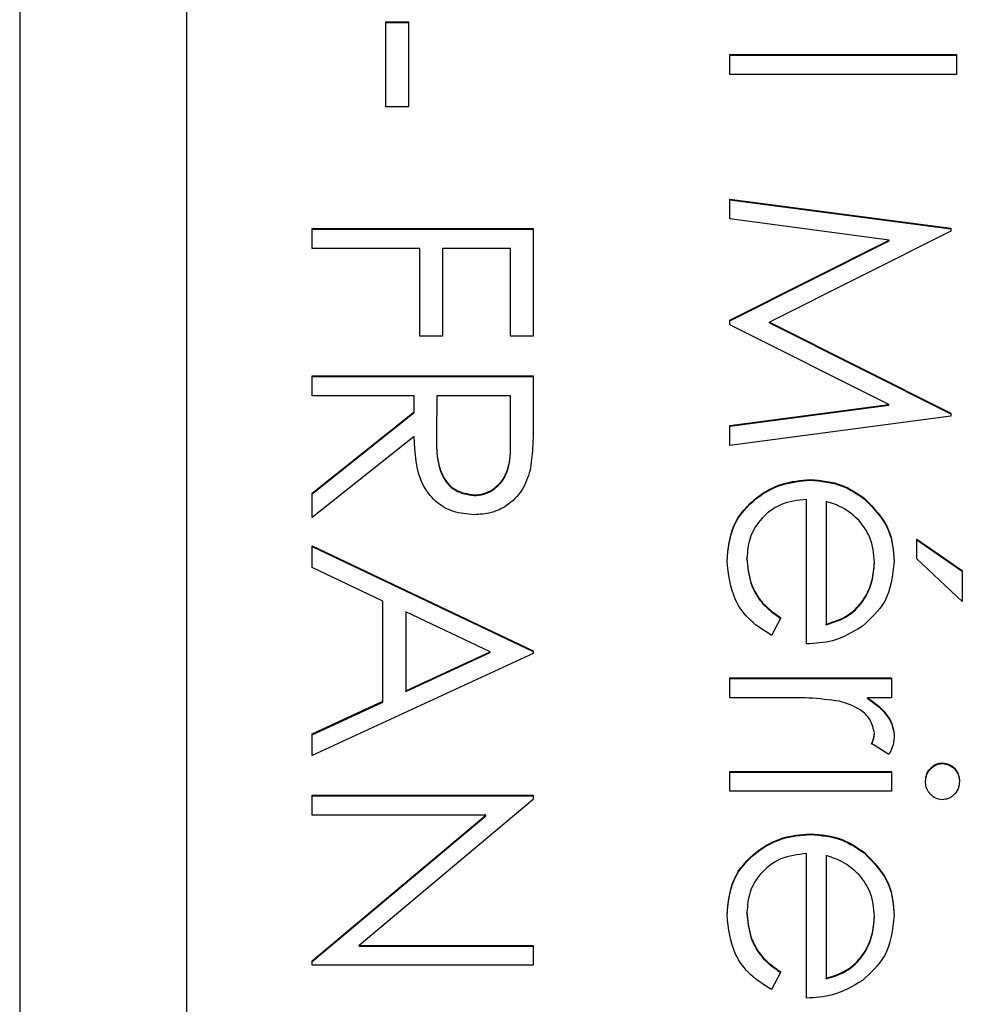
# Model space of a CAD drawing. Header units: millimetres. Extents: x 266 to 1205, y 112 to 961.
# Tile 14 of 27: x 429.86 to 432.11, y 522.21 to 524.57. Entities that reach past the tile are written whole.
import ezdxf

# ---------------------------------------------------------------- set-up
doc = ezdxf.new("R2010")
doc.units = ezdxf.units.MM

msp = doc.modelspace()

# ---------------------------------------------------------------- linework, layer by layer
at = {"color": 7, "linetype": 'Continuous', "lineweight": 25}
for p, q in [((429.8566, 535.1749), (429.8566, 495.1803)), ((430.2566, 495.1803), (430.2566, 535.1749)), ((430.733, 524.3572), (430.733, 524.5607)), ((430.733, 524.5607), (430.7872, 524.5607)), ((430.733, 524.5591), (430.7872, 524.5591)), ((430.7872, 524.5607), (430.7872, 524.3572)), ((431.5566, 524.4347), (431.5566, 524.4821)), ((431.5566, 524.4821), (432.0993, 524.4821)), ((431.5566, 524.4805), (432.0993, 524.4805)), ((432.0993, 524.4821), (432.0993, 524.4347)), ((432.0993, 524.4347), (431.5566, 524.4347)), ((430.7872, 524.3572), (430.733, 524.3572)), ((431.5566, 524.1362), (432.0857, 524.0663)), ((431.5566, 524.0884), (431.5566, 524.1362)), ((431.5566, 524.1345), (432.0857, 524.0647)), ((431.9382, 524.0378), (431.5566, 524.0884)), ((430.5566, 524.018), (430.5566, 524.0655)), ((430.5566, 524.0655), (431.0857, 524.0655)), ((430.5566, 524.0639), (431.0857, 524.0639)), ((431.0857, 524.0655), (431.0857, 523.8078)), ((432.0857, 524.0596), (431.6516, 523.8411)), ((432.0857, 524.0663), (432.0857, 524.0596)), ((431.5566, 523.8461), (431.9382, 524.0378)), ((431.5566, 523.8445), (431.9382, 524.0362)), ((431.9382, 524.0362), (431.9382, 524.0378)), ((430.8144, 524.018), (430.5566, 524.018)), ((430.8144, 523.8078), (430.8144, 524.018)), ((430.8686, 524.018), (430.8686, 523.8078)), ((431.0315, 524.018), (430.8686, 524.018)), ((431.0315, 523.8078), (431.0315, 524.018)), ((431.5566, 523.8354), (431.5566, 523.8461)), ((431.6516, 523.8411), (432.0857, 523.6232)), ((431.6516, 523.8395), (431.6516, 523.8411)), ((431.6516, 523.8395), (432.0857, 523.6216)), ((431.9373, 523.6444), (431.5566, 523.8354)), ((430.8686, 523.8078), (430.8144, 523.8078)), ((431.0857, 523.8078), (431.0315, 523.8078)), ((430.5566, 523.6653), (430.5566, 523.7128)), ((430.5566, 523.7128), (431.0857, 523.7128)), ((430.5566, 523.7112), (431.0857, 523.7112)), ((431.0857, 523.7128), (431.0857, 523.6069)), ((430.8008, 523.6653), (430.5566, 523.6653)), ((430.8008, 523.6267), (430.8008, 523.6653)), ((430.8551, 523.6653), (430.8543, 523.5684)), ((431.0315, 523.6653), (430.8551, 523.6653)), ((431.0315, 523.5661), (431.0315, 523.6653)), ((430.5566, 523.4324), (430.8008, 523.6267)), ((430.8008, 523.6251), (430.8008, 523.6267)), ((431.5566, 523.5937), (431.9373, 523.6444)), ((431.5566, 523.5921), (431.9373, 523.6428)), ((431.9373, 523.6428), (431.9373, 523.6444)), ((430.5566, 523.4307), (430.8008, 523.6251)), ((432.0857, 523.6163), (431.5566, 523.546)), ((432.0857, 523.6232), (432.0857, 523.6163)), ((431.5566, 523.546), (431.5566, 523.5937)), ((430.8008, 523.568), (430.5566, 523.3736)), ((430.8543, 523.5666), (430.8543, 523.565)), ((431.0315, 523.5645), (431.0315, 523.5661)), ((431.7489, 523.463), (431.7489, 523.4646)), ((430.5566, 523.3736), (430.5566, 523.4324)), ((430.9443, 523.4263), (430.9443, 523.4279)), ((431.7397, 523.0712), (431.7397, 523.4172)), ((431.878, 523.4185), (431.878, 523.4201)), ((431.7872, 523.4122), (431.7872, 523.1187)), ((432.0043, 523.2746), (432.0043, 523.3222)), ((432.0043, 523.3222), (432.1129, 523.2471)), ((432.0043, 523.3206), (432.1129, 523.2454)), ((430.5566, 523.3058), (431.0857, 523.0548)), ((430.5566, 523.254), (430.5566, 523.3058)), ((430.5566, 523.3042), (431.0857, 523.0532)), ((431.5973, 523.2744), (431.5973, 523.2761)), ((432.1129, 523.173), (432.0043, 523.2746)), ((430.7262, 523.1735), (430.5566, 523.254)), ((431.9026, 523.2649), (431.9026, 523.2666)), ((432.1129, 523.2471), (432.1129, 523.173)), ((430.7262, 522.9337), (430.7262, 523.1735)), ((430.7805, 523.1478), (430.7805, 522.9587)), ((430.9826, 523.052), (430.7805, 523.1478)), ((431.6787, 523.1337), (431.6565, 523.0916)), ((431.7872, 523.1171), (431.7872, 523.1187)), ((431.0857, 523.048), (430.5566, 522.8038)), ((430.7805, 522.9587), (430.9826, 523.052)), ((430.7805, 522.957), (430.9826, 523.0503)), ((430.9826, 523.0503), (430.9826, 523.052)), ((431.0857, 523.0548), (431.0857, 523.048)), ((431.5566, 522.9423), (431.5566, 522.9898)), ((431.5566, 522.9898), (431.9433, 522.9898)), ((431.9433, 522.9898), (431.9433, 522.9423)), ((431.5566, 522.9882), (431.9433, 522.9882)), ((430.7805, 522.957), (430.7805, 522.9587)), ((431.6865, 522.9423), (431.5566, 522.9423)), ((431.9433, 522.9423), (431.8863, 522.9423)), ((431.8863, 522.9407), (431.8863, 522.9423)), ((430.5566, 522.8555), (430.7262, 522.9337)), ((430.5566, 522.8538), (430.7262, 522.932)), ((430.7262, 522.932), (430.7262, 522.9337)), ((430.5566, 522.8038), (430.5566, 522.8555)), ((431.9026, 522.8554), (431.9026, 522.857)), ((431.9368, 522.8067), (431.8957, 522.8327)), ((432.0652, 522.7847), (432.0652, 522.7863)), ((431.5566, 522.7185), (431.5566, 522.766)), ((431.5566, 522.766), (431.9433, 522.766)), ((431.5566, 522.7643), (431.9433, 522.7643)), ((431.9433, 522.766), (431.9433, 522.7185)), ((430.5566, 522.7089), (431.0857, 522.7089)), ((430.5566, 522.6614), (430.5566, 522.7089)), ((430.5566, 522.7072), (431.0857, 522.7072)), ((431.0857, 522.7089), (431.0857, 522.6989)), ((431.9433, 522.7185), (431.5566, 522.7185)), ((431.0857, 522.6989), (430.6693, 522.3494)), ((430.9721, 522.6614), (430.5566, 522.6614)), ((430.5566, 522.3127), (430.9721, 522.6614)), ((430.5566, 522.311), (430.9721, 522.6598)), ((430.9721, 522.6598), (430.9721, 522.6614)), ((431.7489, 522.6151), (431.7489, 522.6167)), ((431.7397, 522.2233), (431.7397, 522.5693)), ((431.878, 522.5706), (431.878, 522.5722)), ((431.7872, 522.5643), (431.7872, 522.2708)), ((431.5973, 522.4265), (431.5973, 522.4282)), ((431.9026, 522.417), (431.9026, 522.4186)), ((430.6693, 522.3494), (431.0857, 522.3494)), ((430.6693, 522.3477), (430.6693, 522.3494)), ((430.6693, 522.3477), (431.0857, 522.3477)), ((431.0857, 522.3494), (431.0857, 522.3019)), ((430.5566, 522.3019), (430.5566, 522.3127)), ((431.0857, 522.3019), (430.5566, 522.3019)), ((431.6787, 522.2858), (431.6565, 522.2437)), ((431.7872, 522.2691), (431.7872, 522.2708))]:
    msp.add_line(p, q, dxfattribs=at)
for points, knots in [([(431.0857, 523.6069), (431.0858, 523.5844), (431.0859, 523.5443), (431.0808, 523.5045), (431.0785, 523.487)], [0, 0, 0, 0, 0.56024, 1, 1, 1, 1]), ([(430.9442, 523.3804), (430.9275, 523.3818), (430.894, 523.3846), (430.8496, 523.4107), (430.8051, 523.4704), (430.8026, 523.5278), (430.8008, 523.568)], [0, 0, 0, 0, 0.18712, 0.373979, 0.560911, 1, 1, 1, 1]), ([(430.8543, 523.5684), (430.8544, 523.5359), (430.8546, 523.4953), (430.8804, 523.4552), (430.9047, 523.4341), (430.9285, 523.4304), (430.9443, 523.4279)], [0, 0, 0, 0, 0.4998271, 0.6254978, 0.7512079, 1, 1, 1, 1]), ([(430.8543, 523.5668), (430.8544, 523.5343), (430.8546, 523.4936), (430.8804, 523.4535), (430.9047, 523.4325), (430.9285, 523.4288), (430.9443, 523.4263)], [0, 0, 0, 0, 0.4998271, 0.6254978, 0.7512079, 1, 1, 1, 1]), ([(430.9443, 523.4279), (430.9521, 523.4285), (430.9676, 523.4296), (430.9887, 523.4401), (431.0066, 523.455), (431.0325, 523.4943), (431.0319, 523.5342), (431.0315, 523.5661)], [0, 0, 0, 0, 0.1253074, 0.250617, 0.3759543, 0.5012806, 1, 1, 1, 1]), ([(430.9443, 523.4263), (430.9521, 523.4268), (430.9676, 523.428), (430.9887, 523.4385), (431.0066, 523.4534), (431.0325, 523.4926), (431.0319, 523.5326), (431.0315, 523.5645)], [0, 0, 0, 0, 0.125307, 0.250617, 0.375954, 0.501281, 1, 1, 1, 1]), ([(431.0785, 523.487), (431.073, 523.4704), (431.062, 523.4373), (431.0264, 523.4023), (430.9853, 523.383), (430.9579, 523.3813), (430.9442, 523.3804)], [0, 0, 0, 0, 0.279797, 0.5595, 0.779626, 1, 1, 1, 1]), ([(431.5498, 523.2702), (431.5524, 523.2996), (431.5577, 523.3583), (431.6142, 523.4215), (431.6802, 523.4583), (431.726, 523.4625), (431.7489, 523.4646)], [0, 0, 0, 0, 0.279885, 0.558859, 0.779462, 1, 1, 1, 1]), ([(431.5498, 523.2685), (431.5524, 523.2979), (431.5577, 523.3567), (431.6142, 523.4199), (431.6802, 523.4567), (431.726, 523.4609), (431.7489, 523.463)], [0, 0, 0, 0, 0.279885, 0.558859, 0.779462, 1, 1, 1, 1]), ([(431.7489, 523.4646), (431.7751, 523.4623), (431.8221, 523.4581), (431.8609, 523.4317), (431.878, 523.4201)], [0, 0, 0, 0, 0.559427, 1, 1, 1, 1]), ([(431.7489, 523.463), (431.7751, 523.4607), (431.8221, 523.4564), (431.8609, 523.4301), (431.878, 523.4185)], [0, 0, 0, 0, 0.559427, 1, 1, 1, 1]), ([(431.7397, 523.4172), (431.7188, 523.4147), (431.6769, 523.4099), (431.6295, 523.3724), (431.6013, 523.3255), (431.5986, 523.2926), (431.5973, 523.2761)], [0, 0, 0, 0, 0.279963, 0.559359, 0.779526, 1, 1, 1, 1]), ([(431.878, 523.4201), (431.9013, 523.3964), (431.9432, 523.3539), (431.9479, 523.295), (431.9501, 523.269)], [0, 0, 0, 0, 0.5585773, 1, 1, 1, 1]), ([(431.878, 523.4185), (431.9013, 523.3947), (431.9432, 523.3522), (431.9479, 523.2933), (431.9501, 523.2673)], [0, 0, 0, 0, 0.558577, 1, 1, 1, 1]), ([(431.8663, 523.3662), (431.8532, 523.3777), (431.8299, 523.3984), (431.8003, 523.408), (431.7872, 523.4122)], [0, 0, 0, 0, 0.558795, 1, 1, 1, 1]), ([(431.9026, 523.2666), (431.9008, 523.2871), (431.8976, 523.3237), (431.8759, 523.3532), (431.8663, 523.3662)], [0, 0, 0, 0, 0.559458, 1, 1, 1, 1]), ([(431.5973, 523.2761), (431.5992, 523.2566), (431.6023, 523.2245), (431.6218, 523.1836), (431.6475, 523.1552), (431.6683, 523.1409), (431.6787, 523.1337)], [0, 0, 0, 0, 0.339465, 0.559626, 0.779498, 1, 1, 1, 1]), ([(431.5973, 523.2744), (431.5992, 523.255), (431.6023, 523.2229), (431.6218, 523.1819), (431.6475, 523.1536), (431.6683, 523.1393), (431.6787, 523.1321)], [0, 0, 0, 0, 0.339465, 0.559626, 0.779498, 1, 1, 1, 1]), ([(431.6565, 523.0916), (431.639, 523.1024), (431.6041, 523.1239), (431.5591, 523.1847), (431.5533, 523.2378), (431.5498, 523.2702)], [0, 0, 0, 0, 0.280919, 0.561407, 1, 1, 1, 1]), ([(431.7872, 523.1187), (431.8055, 523.1245), (431.8421, 523.1361), (431.8789, 523.1767), (431.899, 523.2217), (431.9014, 523.2516), (431.9026, 523.2666)], [0, 0, 0, 0, 0.280138, 0.559194, 0.779598, 1, 1, 1, 1]), ([(431.7872, 523.1171), (431.8055, 523.1229), (431.8421, 523.1345), (431.8789, 523.1751), (431.899, 523.2201), (431.9014, 523.25), (431.9026, 523.2649)], [0, 0, 0, 0, 0.280138, 0.559194, 0.779598, 1, 1, 1, 1]), ([(431.9501, 523.269), (431.9461, 523.2346), (431.939, 523.1731), (431.8938, 523.1316), (431.8739, 523.1133)], [0, 0, 0, 0, 0.558919, 1, 1, 1, 1]), ([(431.8739, 523.1133), (431.8507, 523.0995), (431.8091, 523.0749), (431.761, 523.0723), (431.7397, 523.0712)], [0, 0, 0, 0, 0.5588968, 1, 1, 1, 1]), ([(431.8192, 522.9339), (431.7946, 522.937), (431.7505, 522.9426), (431.7061, 522.9424), (431.6865, 522.9423)], [0, 0, 0, 0, 0.559636, 1, 1, 1, 1]), ([(431.8863, 522.9423), (431.9045, 522.9291), (431.9298, 522.9105), (431.9477, 522.8742), (431.9493, 522.8567), (431.9501, 522.848)], [0, 0, 0, 0, 0.558788, 0.779481, 1, 1, 1, 1]), ([(431.9026, 522.857), (431.9001, 522.8682), (431.8953, 522.8906), (431.8641, 522.9194), (431.8363, 522.9284), (431.8192, 522.9339)], [0, 0, 0, 0, 0.278336, 0.558768, 1, 1, 1, 1]), ([(431.8863, 522.9407), (431.9045, 522.9274), (431.9298, 522.9089), (431.9477, 522.8725), (431.9493, 522.8551), (431.9501, 522.8464)], [0, 0, 0, 0, 0.558788, 0.779481, 1, 1, 1, 1]), ([(431.8957, 522.8327), (431.8977, 522.8371), (431.9013, 522.8448), (431.9022, 522.8533), (431.9026, 522.857)], [0, 0, 0, 0, 0.560396, 1, 1, 1, 1]), ([(431.8957, 522.8311), (431.8977, 522.8354), (431.9013, 522.8432), (431.9022, 522.8516), (431.9026, 522.8554)], [0, 0, 0, 0, 0.5603957, 1, 1, 1, 1]), ([(431.9501, 522.848), (431.9491, 522.8398), (431.9473, 522.8251), (431.94, 522.8123), (431.9368, 522.8067)], [0, 0, 0, 0, 0.559243, 1, 1, 1, 1]), ([(432.0247, 522.7424), (432.0253, 522.7486), (432.0267, 522.7611), (432.0373, 522.7753), (432.0505, 522.7847), (432.0603, 522.7858), (432.0652, 522.7863)], [0, 0, 0, 0, 0.279784, 0.559698, 0.779921, 1, 1, 1, 1]), ([(432.0247, 522.7408), (432.0253, 522.747), (432.0267, 522.7594), (432.0373, 522.7737), (432.0505, 522.7831), (432.0603, 522.7841), (432.0652, 522.7847)], [0, 0, 0, 0, 0.279784, 0.559698, 0.779921, 1, 1, 1, 1]), ([(432.0652, 522.7863), (432.0714, 522.7855), (432.0839, 522.7837), (432.097, 522.7713), (432.1049, 522.7572), (432.1057, 522.7473), (432.1061, 522.7424)], [0, 0, 0, 0, 0.279289, 0.558897, 0.779452, 1, 1, 1, 1]), ([(432.0652, 522.7847), (432.0714, 522.7838), (432.0839, 522.7821), (432.097, 522.7697), (432.1049, 522.7555), (432.1057, 522.7457), (432.1061, 522.7408)], [0, 0, 0, 0, 0.279289, 0.558897, 0.779452, 1, 1, 1, 1]), ([(432.0652, 522.6981), (432.0589, 522.699), (432.0464, 522.7009), (432.0336, 522.7135), (432.0257, 522.7277), (432.025, 522.7375), (432.0247, 522.7424)], [0, 0, 0, 0, 0.27916, 0.558862, 0.779356, 1, 1, 1, 1]), ([(432.1061, 522.7424), (432.1055, 522.7362), (432.1042, 522.7236), (432.0935, 522.7091), (432.08, 522.6997), (432.0701, 522.6987), (432.0652, 522.6981)], [0, 0, 0, 0, 0.279869, 0.559866, 0.779911, 1, 1, 1, 1]), ([(431.5498, 522.4222), (431.5524, 522.4517), (431.5577, 522.5104), (431.6142, 522.5736), (431.6802, 522.6104), (431.726, 522.6146), (431.7489, 522.6167)], [0, 0, 0, 0, 0.279885, 0.558859, 0.779462, 1, 1, 1, 1]), ([(431.5498, 522.4206), (431.5524, 522.45), (431.5577, 522.5088), (431.6142, 522.572), (431.6802, 522.6088), (431.726, 522.613), (431.7489, 522.6151)], [0, 0, 0, 0, 0.279885, 0.558859, 0.779462, 1, 1, 1, 1]), ([(431.7489, 522.6167), (431.7751, 522.6144), (431.8221, 522.6102), (431.8609, 522.5838), (431.878, 522.5722)], [0, 0, 0, 0, 0.5594271, 1, 1, 1, 1]), ([(431.7489, 522.6151), (431.7751, 522.6127), (431.8221, 522.6085), (431.8609, 522.5822), (431.878, 522.5706)], [0, 0, 0, 0, 0.559427, 1, 1, 1, 1]), ([(431.7397, 522.5693), (431.7188, 522.5668), (431.6769, 522.562), (431.6295, 522.5245), (431.6013, 522.4776), (431.5986, 522.4447), (431.5973, 522.4282)], [0, 0, 0, 0, 0.279963, 0.559359, 0.779526, 1, 1, 1, 1]), ([(431.878, 522.5722), (431.9013, 522.5485), (431.9432, 522.506), (431.9479, 522.4471), (431.9501, 522.4211)], [0, 0, 0, 0, 0.558577, 1, 1, 1, 1]), ([(431.878, 522.5706), (431.9013, 522.5468), (431.9432, 522.5043), (431.9479, 522.4454), (431.9501, 522.4194)], [0, 0, 0, 0, 0.558577, 1, 1, 1, 1]), ([(431.8663, 522.5183), (431.8532, 522.5298), (431.8299, 522.5505), (431.8003, 522.56), (431.7872, 522.5643)], [0, 0, 0, 0, 0.558795, 1, 1, 1, 1]), ([(431.9026, 522.4186), (431.9008, 522.4392), (431.8976, 522.4758), (431.8759, 522.5053), (431.8663, 522.5183)], [0, 0, 0, 0, 0.559458, 1, 1, 1, 1]), ([(431.5973, 522.4282), (431.5992, 522.4087), (431.6023, 522.3766), (431.6218, 522.3357), (431.6475, 522.3073), (431.6683, 522.293), (431.6787, 522.2858)], [0, 0, 0, 0, 0.339465, 0.559626, 0.779498, 1, 1, 1, 1]), ([(431.5973, 522.4265), (431.5992, 522.4071), (431.6023, 522.3749), (431.6218, 522.334), (431.6475, 522.3057), (431.6683, 522.2914), (431.6787, 522.2842)], [0, 0, 0, 0, 0.339465, 0.559626, 0.779498, 1, 1, 1, 1]), ([(431.6565, 522.2437), (431.639, 522.2544), (431.6041, 522.276), (431.5591, 522.3368), (431.5533, 522.3899), (431.5498, 522.4222)], [0, 0, 0, 0, 0.280919, 0.5614069, 1, 1, 1, 1]), ([(431.7872, 522.2708), (431.8055, 522.2766), (431.8421, 522.2882), (431.8789, 522.3288), (431.899, 522.3738), (431.9014, 522.4037), (431.9026, 522.4186)], [0, 0, 0, 0, 0.280138, 0.559194, 0.779598, 1, 1, 1, 1]), ([(431.7872, 522.2691), (431.8055, 522.275), (431.8421, 522.2865), (431.8789, 522.3272), (431.899, 522.3722), (431.9014, 522.4021), (431.9026, 522.417)], [0, 0, 0, 0, 0.280138, 0.559194, 0.779598, 1, 1, 1, 1]), ([(431.9501, 522.4211), (431.9461, 522.3867), (431.939, 522.3252), (431.8938, 522.2837), (431.8739, 522.2654)], [0, 0, 0, 0, 0.558919, 1, 1, 1, 1]), ([(431.8739, 522.2654), (431.8507, 522.2516), (431.8091, 522.227), (431.761, 522.2244), (431.7397, 522.2233)], [0, 0, 0, 0, 0.558897, 1, 1, 1, 1])]:
    msp.add_open_spline(points, degree=3, knots=knots, dxfattribs=at)

doc.saveas('drawing.dxf')
